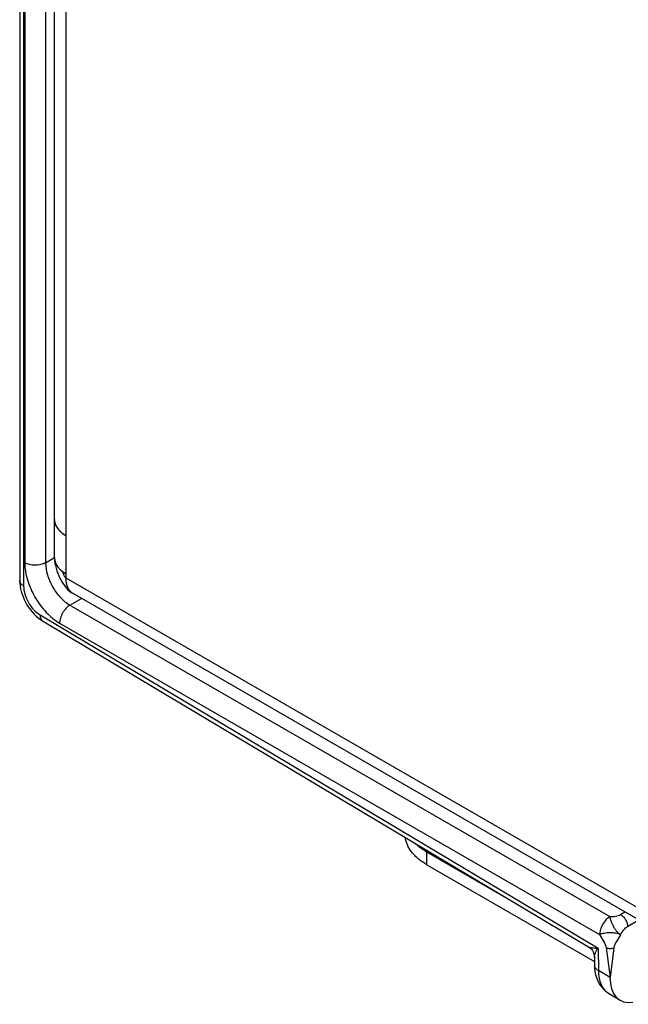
# Model space of a CAD drawing. Header units: inches. Extents: x 0 to 22, y 0 to 17.
# Tile 7 of 40: x 1.6 to 2.8, y 11.8 to 13.8. Entities that reach past the tile are written whole.
import ezdxf

# ---------------------------------------------------------------- set-up
doc = ezdxf.new("R2010")
doc.units = ezdxf.units.IN
doc.header["$LTSCALE"] = 1.21
doc.header["$MEASUREMENT"] = 0
doc.layers.get('0').update_dxf_attribs({"linetype": 'CONTINUOUS'})
doc.layers.add('03___PRT_ALL_CURVES', color=7, linetype='CONTINUOUS')
doc.layers.add('FEATURES', color=7, linetype='CONTINUOUS')

msp = doc.modelspace()

# ---------------------------------------------------------------- linework, layer by layer
at = {"color": 7, "linetype": 'CONTINUOUS'}
for p, q in [((1.5589, 15.044), (1.5589, 12.6677)), ((1.5668, 15.033), (1.5668, 12.6566)), ((1.5691, 14.9829), (1.5691, 12.704)), ((1.6113, 14.9828), (1.6113, 12.7039)), ((1.6113, 12.7039), (1.6292, 12.7144)), ((1.5589, 12.6677), (1.5591, 12.6626)), ((1.6606, 12.6181), (1.6839, 12.6317)), ((1.6606, 12.6181), (2.7554, 11.986)), ((1.5922, 12.5959), (1.5966, 12.5922)), ((1.6001, 12.5982), (2.7313, 11.9223)), ((1.6054, 12.586), (2.7117, 11.925)), ((1.6398, 12.5815), (2.7346, 11.9494)), ((2.777, 11.9904), (2.7857, 11.9955)), ((2.7912, 11.966), (2.8127, 11.9786)), ((2.7313, 11.9223), (2.732, 11.8764)), ((2.7477, 11.9227), (2.7556, 11.8623)), ((2.7636, 11.9227), (2.7556, 11.8623)), ((2.7238, 11.9039), (2.7241, 11.887)), ((2.7241, 11.887), (2.7241, 11.887)), ((2.7556, 11.8623), (2.732, 11.8764)), ((2.7526, 11.8306), (2.776, 11.8166))]:
    msp.add_line(p, q, dxfattribs=at)
at = {"color": 3, "linetype": 'CONTINUOUS'}
for p, q in [((1.6293, 12.7142), (1.6293, 14.9456)), ((1.6527, 14.9211), (1.6527, 12.6734)), ((1.638, 12.7708), (1.6408, 12.7679)), ((1.647, 12.7628), (1.6527, 12.7591)), ((1.6338, 12.6989), (1.6367, 12.6947)), ((1.6378, 12.6935), (1.641, 12.6901)), ((1.6416, 12.6895), (1.6458, 12.6861)), ((1.6527, 12.6734), (3.0485, 11.8674)), ((3.0072, 11.8676), (1.6672, 12.6413))]:
    msp.add_line(p, q, dxfattribs=at)
for points in [[(1.6293, 12.7143), (1.6293, 12.7132), (1.6295, 12.7083), (1.6302, 12.7034), (1.6311, 12.6983), (1.6325, 12.6931), (1.6341, 12.6879), (1.6359, 12.6827), (1.638, 12.6776), (1.6403, 12.6727), (1.6427, 12.6681), (1.6453, 12.6636)], [(1.6453, 12.6636), (1.648, 12.6596), (1.6507, 12.6559), (1.6536, 12.6525), (1.6566, 12.6494), (1.6598, 12.6465), (1.6633, 12.6438), (1.6672, 12.6413)]]:
    msp.add_lwpolyline(points, dxfattribs=at)
at = {"color": 7, "linetype": 'CONTINUOUS'}
for points in [[(1.5591, 12.6626), (1.5596, 12.657), (1.5606, 12.6514), (1.5619, 12.6458), (1.5636, 12.6402), (1.5656, 12.6347), (1.568, 12.6293), (1.5706, 12.624), (1.5736, 12.6188), (1.5768, 12.6137), (1.5803, 12.6089), (1.584, 12.6043), (1.588, 12.6), (1.5922, 12.5959)], [(1.5966, 12.5922), (1.6012, 12.5887), (1.6054, 12.586)], [(2.7116, 11.925), (2.7129, 11.9242), (2.7149, 11.9227), (2.7168, 11.921), (2.7184, 11.9191), (2.7199, 11.917), (2.7211, 11.9148), (2.7222, 11.9125), (2.7229, 11.9101), (2.7235, 11.9077), (2.7238, 11.9051), (2.7238, 11.9039)], [(2.7241, 11.887), (2.7244, 11.8809), (2.7251, 11.8745), (2.7263, 11.8684), (2.728, 11.8627), (2.73, 11.8573), (2.7324, 11.8523), (2.7351, 11.8476), (2.7383, 11.8433), (2.7417, 11.8393), (2.7455, 11.8357), (2.7496, 11.8326), (2.7526, 11.8306)]]:
    msp.add_lwpolyline(points, dxfattribs=at)
at = {"color": 3, "linetype": 'CONTINUOUS'}
for centre, radius, start, end in [((1.6561, 12.7918), 0.0268, 179.9954, 189.2711), ((1.6568, 12.7919), 0.0275, 189.2492, 193.1595), ((1.6581, 12.7922), 0.0288, 193.1659, 199.9967), ((1.6598, 12.7927), 0.0306, 199.9391, 202.3011), ((1.6702, 12.7992), 0.043, 219.1925, 221.5484), ((1.6769, 12.8057), 0.0523, 226.3743, 228.3511), ((1.6801, 12.8094), 0.0572, 228.3642, 233.1015), ((1.6835, 12.8137), 0.0627, 233.0271, 234.3733), ((1.656, 12.7142), 0.0267, 179.7874, 190.3393), ((1.657, 12.7144), 0.0278, 190.2905, 192.825), ((1.6582, 12.7146), 0.029, 192.8453, 200.5636), ((1.6599, 12.7152), 0.0308, 200.4888, 202.2392), ((1.6703, 12.7218), 0.0431, 218.9157, 221.0117), ((1.6766, 12.7278), 0.0519, 226.5529, 227.5697)]:
    msp.add_arc(centre, radius, start, end, dxfattribs=at)
at = {"color": 7, "linetype": 'CONTINUOUS'}
msp.add_ellipse((2.8269, 11.9027), major_axis=(0.0507, 0.0862), ratio=0.582437, start_param=-3.922731, end_param=-2.705884, dxfattribs=at)
at = {"color": 3, "linetype": 'CONTINUOUS'}
for points, knots in [([(1.6293, 12.7918), (1.6293, 12.7902), (1.6295, 12.7872), (1.6307, 12.7827), (1.6326, 12.7782), (1.6353, 12.7739), (1.6387, 12.7698), (1.6428, 12.7659), (1.6475, 12.7623), (1.6509, 12.7601), (1.6527, 12.7591)], [0, 0, 0, 0, 0.108021, 0.218076, 0.331992, 0.451325, 0.577261, 0.710623, 0.851618, 1, 1, 1, 1]), ([(1.6293, 12.7142), (1.6293, 12.7125), (1.6296, 12.7089), (1.6312, 12.7038), (1.6337, 12.6987), (1.636, 12.6956), (1.6372, 12.6941)], [0, 0, 0, 0, 0.236365, 0.478536, 0.731708, 1, 1, 1, 1]), ([(1.6314, 12.7036), (1.6316, 12.7032), (1.6323, 12.7016), (1.6331, 12.7), (1.6338, 12.6989)], [0, 0, 0, 0, 0.245605, 1, 1, 1, 1]), ([(1.6372, 12.6941), (1.6379, 12.6933), (1.6407, 12.6902), (1.644, 12.6874), (1.6466, 12.6855)], [0, 0, 0, 0, 0.238518, 1, 1, 1, 1]), ([(1.6458, 12.6861), (1.6463, 12.6857), (1.6486, 12.6841), (1.6509, 12.6826), (1.6527, 12.6815)], [0, 0, 0, 0, 0.243536, 1, 1, 1, 1]), ([(1.6458, 12.6861), (1.6459, 12.6853), (1.6464, 12.6836), (1.6473, 12.6811), (1.6485, 12.6785), (1.6494, 12.6769), (1.6499, 12.6762)], [0, 0, 0, 0, 0.223561, 0.478915, 0.744623, 1, 1, 1, 1]), ([(1.6499, 12.6762), (1.6504, 12.6756), (1.6512, 12.6745), (1.6522, 12.6737), (1.6527, 12.6734)], [0, 0, 0, 0, 0.539249, 1, 1, 1, 1]), ([(1.6672, 12.6413), (1.666, 12.642), (1.6638, 12.6435), (1.6609, 12.6464), (1.6584, 12.6498), (1.6563, 12.6537), (1.6547, 12.6581), (1.6535, 12.6628), (1.6528, 12.668), (1.6527, 12.6715), (1.6527, 12.6734)], [0, 0, 0, 0, 0.108022, 0.218073, 0.331987, 0.451321, 0.577252, 0.710601, 0.851598, 1, 1, 1, 1])]:
    msp.add_open_spline(points, degree=3, knots=knots, dxfattribs=at)
at = {"color": 7, "linetype": 'CONTINUOUS'}
for points, knots in [([(1.5691, 12.704), (1.5691, 12.6924), (1.5734, 12.668), (1.5886, 12.6336), (1.6108, 12.6033), (1.6298, 12.5873), (1.6398, 12.5815)], [0, 0, 0, 0, 0.237148, 0.499989, 0.762837, 1, 1, 1, 1]), ([(1.6113, 12.7039), (1.6083, 12.7022), (1.6013, 12.6997), (1.5902, 12.6985), (1.579, 12.6998), (1.5721, 12.7023), (1.5691, 12.704)], [0, 0, 0, 0, 0.237759, 0.500549, 0.76304, 1, 1, 1, 1]), ([(1.6113, 12.7039), (1.6113, 12.6958), (1.6142, 12.6786), (1.6248, 12.6545), (1.6403, 12.6333), (1.6536, 12.6221), (1.6606, 12.6181)], [0, 0, 0, 0, 0.237477, 0.50022, 0.762847, 1, 1, 1, 1]), ([(1.5668, 12.6566), (1.5646, 12.6579), (1.5607, 12.6609), (1.5589, 12.6656), (1.5589, 12.6677)], [0, 0, 0, 0, 0.550743, 1, 1, 1, 1]), ([(1.5668, 12.6566), (1.5668, 12.6511), (1.5688, 12.6395), (1.576, 12.6232), (1.5864, 12.6087), (1.5954, 12.601), (1.6001, 12.5982)], [0, 0, 0, 0, 0.236702, 0.498901, 0.761696, 1, 1, 1, 1]), ([(1.6606, 12.6181), (1.6577, 12.6163), (1.6521, 12.6115), (1.6455, 12.6024), (1.6411, 12.5922), (1.6398, 12.585), (1.6398, 12.5815)], [0, 0, 0, 0, 0.238298, 0.501098, 0.763301, 1, 1, 1, 1]), ([(1.6001, 12.5982), (1.6001, 12.5957), (1.6006, 12.591), (1.6036, 12.5871), (1.6054, 12.586)], [0, 0, 0, 0, 0.552062, 1, 1, 1, 1]), ([(2.7554, 11.986), (2.7593, 11.986), (2.7666, 11.9865), (2.7739, 11.9886), (2.777, 11.9904)], [0, 0, 0, 0, 0.521332, 1, 1, 1, 1]), ([(2.777, 11.9904), (2.779, 11.9892), (2.7828, 11.986), (2.7872, 11.98), (2.7902, 11.9731), (2.7912, 11.9683), (2.7912, 11.966)], [0, 0, 0, 0, 0.23728, 0.500621, 0.763369, 1, 1, 1, 1]), ([(2.7554, 11.986), (2.7524, 11.9842), (2.7468, 11.9794), (2.7403, 11.9703), (2.7358, 11.9601), (2.7346, 11.9529), (2.7346, 11.9494)], [0, 0, 0, 0, 0.238326, 0.501098, 0.763273, 1, 1, 1, 1]), ([(2.7554, 11.986), (2.755, 11.9846), (2.7556, 11.9822), (2.7567, 11.9792), (2.7579, 11.9757), (2.7597, 11.971), (2.7627, 11.9656), (2.7654, 11.9611), (2.7679, 11.9579), (2.7697, 11.9557), (2.7716, 11.9537), (2.7736, 11.9513), (2.7754, 11.9495), (2.7768, 11.9493)], [0, 0, 0, 0, 0.097699, 0.156914, 0.219879, 0.355554, 0.500798, 0.646029, 0.715197, 0.781059, 0.843797, 0.903218, 1, 1, 1, 1]), ([(2.7768, 11.9493), (2.774, 11.9508), (2.7669, 11.9526), (2.7576, 11.9533), (2.7495, 11.953), (2.7446, 11.9523), (2.7409, 11.9516), (2.7379, 11.9511), (2.7355, 11.9505), (2.7346, 11.9494)], [0, 0, 0, 0, 0.218139, 0.500174, 0.645644, 0.781301, 0.844145, 0.903365, 1, 1, 1, 1]), ([(2.7346, 11.9494), (2.7371, 11.945), (2.7427, 11.9368), (2.7471, 11.9275), (2.7477, 11.9227)], [0, 0, 0, 0, 0.518516, 1, 1, 1, 1]), ([(2.7768, 11.9493), (2.7742, 11.9447), (2.7687, 11.9365), (2.7642, 11.9273), (2.7636, 11.9227)], [0, 0, 0, 0, 0.533586, 1, 1, 1, 1]), ([(2.7768, 11.9493), (2.7788, 11.9528), (2.7829, 11.9589), (2.7883, 11.9643), (2.7912, 11.966)], [0, 0, 0, 0, 0.537718, 1, 1, 1, 1]), ([(2.7117, 11.925), (2.7127, 11.9244), (2.7154, 11.9235), (2.722, 11.9223), (2.7274, 11.9222), (2.7313, 11.9223)], [0, 0, 0, 0, 0.187374, 0.421283, 1, 1, 1, 1]), ([(2.7238, 11.9039), (2.7238, 11.9052), (2.7244, 11.908), (2.7267, 11.9142), (2.7293, 11.919), (2.7313, 11.9223)], [0, 0, 0, 0, 0.187338, 0.421246, 1, 1, 1, 1]), ([(2.7477, 11.9227), (2.7502, 11.9218), (2.7556, 11.9212), (2.761, 11.9217), (2.7636, 11.9227)], [0, 0, 0, 0, 0.499345, 1, 1, 1, 1]), ([(2.732, 11.8764), (2.7298, 11.8776), (2.726, 11.8804), (2.7241, 11.885), (2.7241, 11.887)], [0, 0, 0, 0, 0.552043, 1, 1, 1, 1]), ([(2.732, 11.8764), (2.732, 11.8713), (2.7328, 11.8618), (2.7368, 11.8486), (2.7433, 11.8378), (2.7494, 11.8326), (2.7526, 11.8306)], [0, 0, 0, 0, 0.288846, 0.548135, 0.781854, 1, 1, 1, 1])]:
    msp.add_open_spline(points, degree=3, knots=knots, dxfattribs=at)
at = {"layer": '03___PRT_ALL_CURVES', "color": 40, "linetype": 'CONTINUOUS'}
for p, q in [((1.6293, 12.7144), (1.6293, 12.7141)), ((1.6298, 12.7091), (1.6307, 12.7054)), ((1.6307, 12.7054), (1.6312, 12.704)), ((1.6527, 12.6815), (1.6527, 12.6734)), ((1.6544, 12.6595), (1.6535, 12.6638)), ((1.6557, 12.6555), (1.6544, 12.6595)), ((1.6594, 12.6485), (1.658, 12.6507)), ((1.6617, 12.6457), (1.6594, 12.6485)), ((1.667, 12.6414), (1.6654, 12.6425))]:
    msp.add_line(p, q, dxfattribs=at)
for points, knots in [([(1.6293, 12.7141), (1.6293, 12.7137), (1.6293, 12.7131), (1.6293, 12.7123), (1.6294, 12.7118), (1.6294, 12.7114), (1.6294, 12.7111), (1.6295, 12.7109), (1.6295, 12.7107), (1.6295, 12.7104), (1.6296, 12.7101), (1.6296, 12.7098), (1.6297, 12.7095), (1.6297, 12.7093), (1.6298, 12.7091)], [0, 0, 0, 0, 0.25, 0.375, 0.5, 0.5625, 0.625, 0.65625, 0.6875, 0.75, 0.8125, 0.84375, 0.875, 1, 1, 1, 1]), ([(1.6312, 12.704), (1.6313, 12.7038), (1.6315, 12.7034), (1.6317, 12.7029), (1.6319, 12.7025), (1.6321, 12.7021), (1.6323, 12.7016), (1.6326, 12.7009), (1.633, 12.7003), (1.6333, 12.6998), (1.6335, 12.6993), (1.6337, 12.699), (1.6339, 12.6987), (1.6341, 12.6984), (1.6344, 12.698), (1.6346, 12.6977), (1.6347, 12.6975), (1.6349, 12.6971), (1.6353, 12.6967), (1.6356, 12.6962), (1.6359, 12.6958), (1.6364, 12.6951), (1.6368, 12.6946), (1.6372, 12.6942)], [0, 0, 0, 0, 0.0625, 0.125, 0.15625, 0.1875, 0.25, 0.3125, 0.375, 0.4375, 0.46875, 0.5, 0.53125, 0.5625, 0.625, 0.65625, 0.671875, 0.6875, 0.75, 0.8125, 0.84375, 0.875, 1, 1, 1, 1]), ([(1.6372, 12.6942), (1.6374, 12.6939), (1.6379, 12.6933), (1.6386, 12.6926), (1.6391, 12.692), (1.6396, 12.6915), (1.6403, 12.6908), (1.6411, 12.6901), (1.6416, 12.6895), (1.6423, 12.689), (1.6429, 12.6885), (1.6435, 12.6879), (1.6439, 12.6875), (1.6445, 12.6871), (1.6451, 12.6866), (1.6458, 12.6861), (1.6465, 12.6856), (1.6472, 12.6851), (1.6479, 12.6846), (1.6486, 12.6841), (1.6491, 12.6838), (1.6494, 12.6835), (1.6498, 12.6833), (1.6505, 12.6829), (1.6515, 12.6823), (1.6523, 12.6818), (1.6527, 12.6815)], [0, 0, 0, 0, 0.0625, 0.125, 0.15625, 0.1875, 0.25, 0.3125, 0.34375, 0.375, 0.4375, 0.46875, 0.5, 0.53125, 0.5625, 0.625, 0.65625, 0.6875, 0.75, 0.78125, 0.8125, 0.828125, 0.84375, 0.875, 0.9375, 1, 1, 1, 1]), ([(1.6535, 12.6638), (1.6534, 12.6641), (1.6533, 12.6647), (1.6532, 12.6654), (1.6532, 12.6659), (1.6531, 12.6662), (1.6531, 12.6665), (1.653, 12.6668), (1.653, 12.6672), (1.653, 12.6676), (1.6529, 12.6681), (1.6529, 12.6684), (1.6529, 12.6687), (1.6528, 12.669), (1.6528, 12.6694), (1.6528, 12.6698), (1.6528, 12.6701), (1.6528, 12.6705), (1.6528, 12.6709), (1.6527, 12.6714), (1.6527, 12.6723), (1.6527, 12.6729), (1.6527, 12.6734)], [0, 0, 0, 0, 0.125, 0.1875, 0.25, 0.28125, 0.3125, 0.34375, 0.375, 0.4375, 0.46875, 0.5, 0.53125, 0.5625, 0.625, 0.65625, 0.6875, 0.71875, 0.75, 0.8125, 0.875, 1, 1, 1, 1]), ([(1.658, 12.6507), (1.658, 12.6507), (1.6579, 12.6509), (1.6578, 12.6511), (1.6577, 12.6513), (1.6576, 12.6515), (1.6574, 12.6518), (1.6573, 12.652), (1.6572, 12.6522), (1.6571, 12.6524), (1.657, 12.6526), (1.6569, 12.6527), (1.6568, 12.6529), (1.6568, 12.653), (1.6567, 12.6533), (1.6565, 12.6535), (1.6564, 12.6538), (1.6562, 12.6543), (1.656, 12.6548), (1.6558, 12.6553), (1.6557, 12.6555)], [0, 0, 0, 0, 0.0625, 0.125, 0.15625, 0.1875, 0.25, 0.3125, 0.34375, 0.375, 0.4375, 0.46875, 0.5, 0.53125, 0.5625, 0.625, 0.6875, 0.75, 0.875, 1, 1, 1, 1]), ([(1.6654, 12.6425), (1.6653, 12.6426), (1.6651, 12.6427), (1.6649, 12.6429), (1.6647, 12.643), (1.6644, 12.6432), (1.664, 12.6435), (1.663, 12.6444), (1.6622, 12.6451), (1.6617, 12.6457)], [0, 0, 0, 0, 0.125, 0.15625, 0.1875, 0.25, 0.375, 0.5, 1, 1, 1, 1])]:
    msp.add_open_spline(points, degree=3, knots=knots, dxfattribs=at)
at = {"layer": 'FEATURES', "color": 7, "linetype": 'CONTINUOUS'}
for p, q in [((2.3842, 12.1175), (2.5398, 12.0277)), ((2.3842, 12.0914), (2.3842, 12.1175)), ((2.3842, 12.0914), (2.724, 11.8952))]:
    msp.add_line(p, q, dxfattribs=at)
for points, knots in [([(2.3842, 12.0914), (2.3811, 12.0932), (2.3752, 12.0969), (2.367, 12.1031), (2.3598, 12.1096), (2.3537, 12.1165), (2.3486, 12.1237), (2.3447, 12.1312), (2.342, 12.1388), (2.3409, 12.1441), (2.3406, 12.1467)], [0, 0, 0, 0, 0.146948, 0.28705, 0.420171, 0.546587, 0.666832, 0.781698, 0.892294, 1, 1, 1, 1]), ([(2.3619, 12.1339), (2.3652, 12.1308), (2.3704, 12.1265), (2.378, 12.1212), (2.3821, 12.1187), (2.3842, 12.1175)], [0, 0, 0, 0, 0.483401, 0.737688, 1, 1, 1, 1])]:
    msp.add_open_spline(points, degree=3, knots=knots, dxfattribs=at)

doc.saveas('drawing.dxf')
